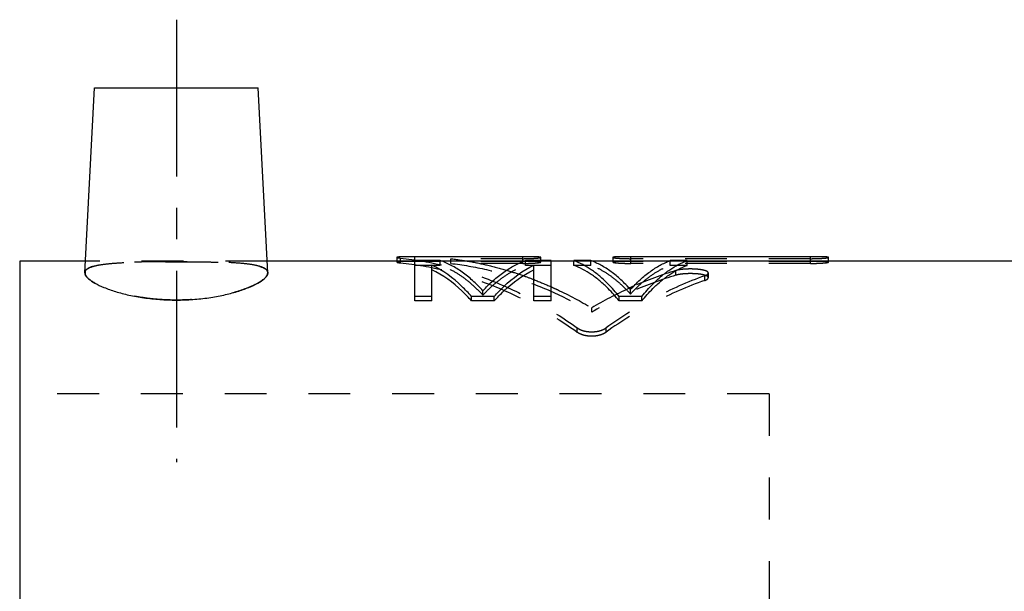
# Model space of a CAD drawing. Header units: millimetres. Extents: x 172 to 299, y 176 to 276.
# Tile 38 of 39: x 177 to 250, y 234 to 276. Entities that reach past the tile are written whole.
import ezdxf

# ---------------------------------------------------------------- set-up
doc = ezdxf.new("R2010")
doc.units = ezdxf.units.MM
doc.header["$LTSCALE"] = 30.734
doc.linetypes.add('CENTER', pattern=[0.6, 0.375, -0.075, 0.075, -0.075])
doc.linetypes.add('HIDDEN', pattern=[0.2, 0.1, -0.1])
doc.layers.get('0').update_dxf_attribs({"linetype": 'CONTINUOUS'})
doc.layers.add('DEFAULT_1', color=7, linetype='CENTER')
doc.layers.add('DEFAULT_2', color=8, linetype='HIDDEN')

msp = doc.modelspace()

# ---------------------------------------------------------------- linework, layer by layer
at = {"color": 7, "linetype": 'CONTINUOUS'}
for p, q in [((182.071, 257.522), (182.783, 271.111)), ((182.784, 271.111), (194.783, 271.111)), ((195.495, 257.522), (194.783, 271.111)), ((177.283, 258.361), (177.283, 175.861)), ((182.115, 258.361), (177.283, 258.361)), ((206.283, 258.361), (195.451, 258.361)), ((204.963, 258.647), (204.963, 258.361)), ((206.283, 255.451), (206.283, 258.699)), ((214.208, 258.699), (206.283, 258.699)), ((208.158, 258.41), (206.283, 258.41)), ((207.533, 255.451), (207.533, 258.087)), ((214.282, 258.361), (208.284, 258.361)), ((214.208, 258.349), (214.208, 258.699)), ((216.283, 258.41), (214.408, 258.41)), ((215.033, 255.451), (215.033, 258.087)), ((215.529, 258.41), (215.529, 258.647)), ((216.283, 255.451), (216.283, 258.41)), ((217.95, 258.361), (216.283, 258.361)), ((217.95, 258.062), (217.95, 258.41)), ((219.2, 258.41), (217.95, 258.41)), ((224.912, 258.361), (219.321, 258.361)), ((220.812, 258.647), (220.812, 258.361)), ((222.132, 258.349), (222.132, 258.699)), ((235.34, 258.699), (222.132, 258.699)), ((226.283, 258.41), (225.033, 258.41)), ((226.283, 258.062), (226.283, 258.41)), ((282.583, 258.361), (226.283, 258.361)), ((235.34, 258.349), (235.34, 258.699)), ((236.661, 258.361), (236.661, 258.647)), ((207.533, 255.777), (206.283, 255.777)), ((207.533, 255.451), (206.283, 255.451)), ((210.45, 255.451), (210.45, 255.777)), ((212.117, 255.777), (210.45, 255.777)), ((212.117, 255.451), (210.45, 255.451)), ((212.117, 255.451), (212.117, 255.777)), ((216.283, 255.777), (215.033, 255.777)), ((216.283, 255.451), (215.033, 255.451)), ((221.283, 255.451), (221.283, 255.777)), ((222.95, 255.777), (221.283, 255.777)), ((222.95, 255.451), (221.283, 255.451)), ((222.95, 255.451), (222.95, 255.777))]:
    msp.add_line(p, q, dxfattribs=at)
for points, knots in [([(206.283, 258.699), (206.195, 258.699), (206.023, 258.699), (205.773, 258.697), (205.576, 258.694), (205.431, 258.691), (205.334, 258.688), (205.248, 258.685), (205.171, 258.681), (205.106, 258.676), (205.053, 258.671), (205.016, 258.666), (204.993, 258.662), (204.981, 258.659), (204.972, 258.656), (204.966, 258.652), (204.963, 258.649), (204.963, 258.647), (204.963, 258.647)], [0, 0, 0, 0, 0.198936, 0.389935, 0.565156, 0.6446, 0.71755, 0.783247, 0.841057, 0.890407, 0.930841, 0.961987, 0.974013, 0.983663, 0.990966, 0.99605, 0.99934, 1, 1, 1, 1]), ([(210.45, 255.777), (210.224, 256.03), (209.364, 256.928), (208.347, 257.692), (207.533, 258.087)], [0, 0, 0, 0, 0.272876, 1, 1, 1, 1]), ([(211.283, 256.201), (211.043, 256.462), (210.556, 256.947), (209.779, 257.573), (208.986, 258.067), (208.434, 258.313), (208.158, 258.41)], [0, 0, 0, 0, 0.275929, 0.532776, 0.773053, 1, 1, 1, 1]), ([(211.283, 256.201), (211.524, 256.462), (212.01, 256.947), (212.787, 257.573), (213.581, 258.067), (214.133, 258.313), (214.408, 258.41)], [0, 0, 0, 0, 0.275929, 0.532776, 0.773053, 1, 1, 1, 1]), ([(212.117, 255.777), (212.342, 256.03), (213.203, 256.928), (214.219, 257.692), (215.033, 258.087)], [0, 0, 0, 0, 0.272876, 1, 1, 1, 1]), ([(215.529, 258.647), (215.528, 258.648), (215.528, 258.65), (215.525, 258.653), (215.521, 258.655), (215.512, 258.659), (215.496, 258.662), (215.473, 258.667), (215.443, 258.671), (215.407, 258.674), (215.365, 258.678), (215.297, 258.682), (215.199, 258.687), (215.066, 258.691), (214.944, 258.694), (214.838, 258.695), (214.724, 258.697), (214.576, 258.698), (214.394, 258.699), (214.27, 258.699), (214.208, 258.699)], [0, 0, 0, 0, 0.002031, 0.004726, 0.0084, 0.01319, 0.026309, 0.044228, 0.066919, 0.094313, 0.126312, 0.162745, 0.248138, 0.348839, 0.462787, 0.524046, 0.587763, 0.720948, 0.858562, 1, 1, 1, 1]), ([(221.283, 255.777), (221.031, 256.092), (220.578, 256.608), (219.884, 257.255), (219.069, 257.882), (218.403, 258.242), (217.95, 258.41)], [0, 0, 0, 0, 0.282138, 0.478237, 0.662287, 1, 1, 1, 1]), ([(221.283, 255.451), (221.031, 255.764), (220.578, 256.276), (219.884, 256.918), (219.068, 257.539), (218.403, 257.896), (217.95, 258.062)], [0, 0, 0, 0, 0.281731, 0.47771, 0.661793, 1, 1, 1, 1]), ([(222.117, 256.281), (221.892, 256.532), (221.438, 256.997), (220.713, 257.599), (219.973, 258.076), (219.457, 258.315), (219.2, 258.41)], [0, 0, 0, 0, 0.277074, 0.534298, 0.774183, 1, 1, 1, 1]), ([(222.132, 258.699), (222.07, 258.699), (221.946, 258.699), (221.764, 258.698), (221.617, 258.697), (221.503, 258.695), (221.397, 258.694), (221.275, 258.691), (221.142, 258.687), (221.044, 258.682), (220.976, 258.678), (220.934, 258.674), (220.897, 258.671), (220.868, 258.667), (220.844, 258.663), (220.827, 258.658), (220.816, 258.654), (220.812, 258.649), (220.812, 258.647)], [0, 0, 0, 0, 0.1414, 0.278876, 0.411764, 0.475345, 0.536524, 0.65053, 0.751413, 0.836935, 0.873414, 0.905461, 0.932909, 0.95566, 0.973641, 0.986821, 0.995318, 1, 1, 1, 1]), ([(222.117, 256.281), (222.341, 256.532), (222.795, 256.997), (223.52, 257.599), (224.26, 258.076), (224.776, 258.315), (225.033, 258.41)], [0, 0, 0, 0, 0.277074, 0.534298, 0.774183, 1, 1, 1, 1]), ([(222.95, 255.777), (223.202, 256.092), (223.655, 256.608), (224.349, 257.255), (225.165, 257.882), (225.83, 258.242), (226.283, 258.41)], [0, 0, 0, 0, 0.282138, 0.478237, 0.662287, 1, 1, 1, 1]), ([(222.95, 255.451), (223.202, 255.764), (223.655, 256.276), (224.35, 256.918), (225.165, 257.539), (225.83, 257.896), (226.283, 258.062)], [0, 0, 0, 0, 0.281731, 0.47771, 0.661793, 1, 1, 1, 1]), ([(236.661, 258.647), (236.661, 258.648), (236.66, 258.65), (236.657, 258.653), (236.653, 258.655), (236.644, 258.659), (236.628, 258.662), (236.605, 258.667), (236.575, 258.671), (236.539, 258.674), (236.497, 258.678), (236.429, 258.682), (236.331, 258.687), (236.198, 258.691), (236.076, 258.694), (235.97, 258.695), (235.856, 258.697), (235.708, 258.698), (235.526, 258.699), (235.402, 258.699), (235.34, 258.699)], [0, 0, 0, 0, 0.002031, 0.004726, 0.0084, 0.01319, 0.026309, 0.044228, 0.066919, 0.094313, 0.126312, 0.162745, 0.248138, 0.348839, 0.462787, 0.524046, 0.587763, 0.720948, 0.858562, 1, 1, 1, 1]), ([(182.077, 257.527), (182.075, 257.476), (182.107, 257.29), (182.377, 257.027), (182.839, 256.718), (183.51, 256.408), (184.349, 256.114), (185.328, 255.86), (186.416, 255.663), (187.579, 255.539), (188.378, 255.51), (188.783, 255.51)], [0, 0, 0, 0, 0.020647, 0.072534, 0.149401, 0.252157, 0.375922, 0.516828, 0.669848, 0.832588, 1, 1, 1, 1]), ([(188.783, 255.51), (189.189, 255.51), (189.988, 255.539), (191.152, 255.664), (192.24, 255.861), (193.219, 256.115), (194.058, 256.409), (194.728, 256.718), (195.19, 257.028), (195.46, 257.29), (195.491, 257.476), (195.49, 257.527)], [0, 0, 0, 0, 0.167557, 0.330465, 0.483496, 0.624349, 0.747972, 0.850672, 0.927518, 0.979403, 1, 1, 1, 1]), ([(210.45, 255.451), (210.224, 255.703), (209.363, 256.594), (208.346, 257.351), (207.533, 257.743)], [0, 0, 0, 0, 0.272573, 1, 1, 1, 1]), ([(212.117, 255.451), (212.342, 255.703), (213.204, 256.594), (214.22, 257.351), (215.033, 257.743)], [0, 0, 0, 0, 0.272573, 1, 1, 1, 1])]:
    msp.add_open_spline(points, degree=3, knots=knots, dxfattribs=at)
at = {"layer": 'DEFAULT_1', "color": 2, "linetype": 'CENTER'}
msp.add_line((188.783, 276.111), (188.783, 243.611), dxfattribs=at)
at = {"layer": 'DEFAULT_2', "color": 8, "linetype": 'HIDDEN'}
for p, q in [((195.451, 258.361), (182.115, 258.361)), ((204.963, 258.361), (204.963, 258.298)), ((205.226, 258.246), (205.226, 258.595)), ((208.284, 258.361), (206.283, 258.361)), ((214.208, 258.349), (206.283, 258.349)), ((208.158, 258.062), (206.283, 258.062)), ((208.158, 258.062), (208.158, 258.41)), ((208.92, 258.204), (208.92, 258.552)), ((214.208, 258.552), (208.92, 258.552)), ((214.208, 258.204), (208.92, 258.204)), ((214.208, 258.204), (214.208, 258.349)), ((216.283, 258.361), (214.282, 258.361)), ((214.408, 258.062), (214.408, 258.41)), ((216.283, 258.062), (214.408, 258.062)), ((215.529, 258.298), (215.529, 258.41)), ((219.321, 258.361), (217.95, 258.361)), ((219.2, 258.062), (217.95, 258.062)), ((219.2, 258.062), (219.2, 258.41)), ((220.812, 258.361), (220.812, 258.298)), ((235.34, 258.552), (222.132, 258.552)), ((222.132, 258.204), (222.132, 258.349)), ((235.34, 258.349), (222.132, 258.349)), ((235.34, 258.204), (222.132, 258.204)), ((226.283, 258.361), (224.912, 258.361)), ((225.033, 258.062), (225.033, 258.41)), ((226.283, 258.062), (225.033, 258.062)), ((235.34, 258.204), (235.34, 258.349)), ((236.661, 258.298), (236.661, 258.361)), ((225.453, 257.338), (225.453, 257.68)), ((227.566, 256.953), (227.566, 257.291)), ((227.83, 257.154), (227.83, 257.493)), ((211.283, 255.872), (211.283, 256.201)), ((222.117, 255.951), (222.117, 256.281)), ((219.266, 254.618), (219.266, 254.936)), ((218.207, 253.162), (218.207, 253.467)), ((220.321, 253.161), (220.321, 253.467)), ((232.283, 248.611), (177.283, 248.611)), ((232.283, 248.611), (232.283, 185.611))]:
    msp.add_line(p, q, dxfattribs=at)
for points, knots in [([(182.077, 257.527), (182.079, 257.567), (182.108, 257.71), (182.38, 257.899), (182.833, 258.044), (183.487, 258.158), (184.313, 258.235), (185.29, 258.285), (186.387, 258.313), (187.564, 258.328), (188.372, 258.33), (188.783, 258.33)], [0, 0, 0, 0, 0.01671, 0.061812, 0.130424, 0.226263, 0.34703, 0.490036, 0.649947, 0.822098, 1, 1, 1, 1]), ([(188.783, 258.33), (188.37, 258.33), (187.558, 258.327), (186.376, 258.313), (185.275, 258.285), (184.295, 258.234), (183.47, 258.156), (182.817, 258.041), (182.367, 257.895), (182.104, 257.702), (182.078, 257.563), (182.077, 257.527)], [0, 0, 0, 0, 0.178827, 0.35171, 0.512157, 0.655499, 0.776338, 0.87192, 0.939982, 0.984606, 1, 1, 1, 1]), ([(188.783, 258.33), (189.194, 258.33), (190.003, 258.328), (191.181, 258.313), (192.277, 258.285), (193.255, 258.235), (194.08, 258.158), (194.735, 258.044), (195.188, 257.899), (195.458, 257.71), (195.488, 257.566), (195.489, 257.527)], [0, 0, 0, 0, 0.178017, 0.350205, 0.510095, 0.653113, 0.773858, 0.869703, 0.938286, 0.983358, 1, 1, 1, 1]), ([(195.49, 257.527), (195.488, 257.564), (195.463, 257.702), (195.199, 257.895), (194.749, 258.041), (194.096, 258.156), (193.27, 258.234), (192.29, 258.285), (191.19, 258.313), (190.008, 258.327), (189.196, 258.33), (188.783, 258.33)], [0, 0, 0, 0, 0.015449, 0.060104, 0.128192, 0.223764, 0.344624, 0.48796, 0.648433, 0.821286, 1, 1, 1, 1]), ([(204.963, 258.647), (204.963, 258.646), (204.964, 258.643), (204.968, 258.64), (204.976, 258.636), (204.987, 258.632), (205.008, 258.626), (205.042, 258.619), (205.117, 258.607), (205.18, 258.6), (205.226, 258.595)], [0, 0, 0, 0, 0.010905, 0.031932, 0.063316, 0.106036, 0.160436, 0.304286, 0.493001, 1, 1, 1, 1]), ([(206.283, 258.349), (206.195, 258.349), (206.023, 258.349), (205.773, 258.347), (205.576, 258.344), (205.431, 258.341), (205.334, 258.338), (205.248, 258.335), (205.171, 258.331), (205.106, 258.327), (205.053, 258.322), (205.016, 258.317), (204.993, 258.312), (204.981, 258.309), (204.972, 258.306), (204.966, 258.303), (204.963, 258.3), (204.963, 258.298), (204.963, 258.298)], [0, 0, 0, 0, 0.19895, 0.389961, 0.565193, 0.644642, 0.717596, 0.783297, 0.841109, 0.89046, 0.930894, 0.962036, 0.974059, 0.983705, 0.991001, 0.996075, 0.999346, 1, 1, 1, 1]), ([(204.963, 258.298), (204.963, 258.297), (204.964, 258.294), (204.968, 258.29), (204.976, 258.286), (204.987, 258.283), (205.008, 258.277), (205.042, 258.27), (205.117, 258.258), (205.18, 258.251), (205.226, 258.246)], [0, 0, 0, 0, 0.010824, 0.031782, 0.063124, 0.105821, 0.160211, 0.304072, 0.492831, 1, 1, 1, 1]), ([(205.226, 258.595), (206.348, 258.483), (208.607, 258.086), (211.921, 257.017), (215.16, 255.483), (217.208, 254.184), (218.207, 253.467)], [0, 0, 0, 0, 0.23995, 0.485643, 0.738608, 1, 1, 1, 1]), ([(205.226, 258.246), (206.348, 258.135), (208.606, 257.744), (211.921, 256.686), (215.159, 255.163), (217.208, 253.873), (218.207, 253.162)], [0, 0, 0, 0, 0.240177, 0.485953, 0.73887, 1, 1, 1, 1]), ([(211.283, 255.872), (211.043, 256.131), (210.556, 256.612), (209.779, 257.233), (208.985, 257.723), (208.434, 257.966), (208.158, 258.062)], [0, 0, 0, 0, 0.275568, 0.532307, 0.772714, 1, 1, 1, 1]), ([(208.92, 258.204), (209.805, 258.1), (211.581, 257.79), (214.204, 257.031), (216.787, 255.98), (218.448, 255.101), (219.266, 254.618)], [0, 0, 0, 0, 0.242521, 0.489385, 0.741613, 1, 1, 1, 1]), ([(210.22, 258.362), (210.667, 258.284), (211.604, 258.093), (212.527, 257.848), (213.008, 257.705)], [0, 0, 0, 0, 0.475249, 1, 1, 1, 1]), ([(211.283, 255.872), (211.524, 256.131), (212.011, 256.612), (212.788, 257.233), (213.581, 257.723), (214.133, 257.966), (214.408, 258.062)], [0, 0, 0, 0, 0.275568, 0.532307, 0.772714, 1, 1, 1, 1]), ([(214.208, 258.552), (214.27, 258.552), (214.394, 258.553), (214.576, 258.556), (214.724, 258.561), (214.838, 258.566), (214.943, 258.571), (215.065, 258.578), (215.198, 258.589), (215.311, 258.6), (215.391, 258.61), (215.443, 258.618), (215.473, 258.624), (215.496, 258.629), (215.513, 258.635), (215.524, 258.64), (215.529, 258.645), (215.529, 258.647), (215.529, 258.647)], [0, 0, 0, 0, 0.141155, 0.278384, 0.411039, 0.474518, 0.535609, 0.649487, 0.750322, 0.83589, 0.904562, 0.932126, 0.955015, 0.973159, 0.986519, 0.995199, 0.999972, 1, 1, 1, 1]), ([(215.529, 258.298), (215.528, 258.298), (215.528, 258.301), (215.525, 258.303), (215.521, 258.305), (215.512, 258.309), (215.496, 258.313), (215.473, 258.317), (215.443, 258.321), (215.407, 258.325), (215.365, 258.328), (215.297, 258.332), (215.199, 258.337), (215.066, 258.341), (214.944, 258.344), (214.838, 258.345), (214.724, 258.347), (214.576, 258.348), (214.394, 258.349), (214.27, 258.349), (214.208, 258.349)], [0, 0, 0, 0, 0.002015, 0.004699, 0.008365, 0.01315, 0.026262, 0.044177, 0.066866, 0.09426, 0.126259, 0.162693, 0.24809, 0.348796, 0.462752, 0.524015, 0.587736, 0.72093, 0.858552, 1, 1, 1, 1]), ([(214.208, 258.204), (214.27, 258.204), (214.394, 258.204), (214.576, 258.208), (214.724, 258.212), (214.838, 258.217), (214.943, 258.222), (215.065, 258.23), (215.198, 258.24), (215.311, 258.251), (215.391, 258.261), (215.443, 258.269), (215.473, 258.275), (215.496, 258.28), (215.513, 258.286), (215.524, 258.29), (215.529, 258.296), (215.529, 258.298), (215.529, 258.298)], [0, 0, 0, 0, 0.141171, 0.278413, 0.411082, 0.474567, 0.535664, 0.64955, 0.750391, 0.835961, 0.904631, 0.932191, 0.955077, 0.973213, 0.986564, 0.995228, 0.999972, 1, 1, 1, 1]), ([(222.117, 255.951), (221.892, 256.2), (221.438, 256.662), (220.713, 257.259), (219.972, 257.732), (219.457, 257.968), (219.2, 258.062)], [0, 0, 0, 0, 0.276712, 0.533825, 0.773841, 1, 1, 1, 1]), ([(220.812, 258.647), (220.812, 258.645), (220.816, 258.64), (220.827, 258.635), (220.844, 258.63), (220.867, 258.624), (220.897, 258.618), (220.949, 258.61), (221.029, 258.6), (221.141, 258.589), (221.274, 258.578), (221.396, 258.571), (221.501, 258.566), (221.616, 258.561), (221.764, 258.556), (221.946, 258.553), (222.07, 258.552), (222.132, 258.552)], [0, 0, 0, 0, 0.004714, 0.013341, 0.026644, 0.044728, 0.067562, 0.095076, 0.163665, 0.249118, 0.349788, 0.463621, 0.524795, 0.588412, 0.72137, 0.858763, 1, 1, 1, 1]), ([(222.132, 258.349), (222.07, 258.349), (221.946, 258.349), (221.764, 258.348), (221.617, 258.347), (221.503, 258.345), (221.397, 258.344), (221.275, 258.341), (221.142, 258.337), (221.044, 258.332), (220.976, 258.328), (220.934, 258.325), (220.897, 258.321), (220.868, 258.317), (220.844, 258.313), (220.827, 258.308), (220.816, 258.305), (220.812, 258.299), (220.812, 258.298)], [0, 0, 0, 0, 0.14141, 0.278894, 0.411791, 0.475376, 0.536559, 0.650572, 0.751461, 0.836987, 0.873467, 0.905514, 0.932962, 0.95571, 0.973688, 0.986861, 0.995345, 1, 1, 1, 1]), ([(220.812, 258.298), (220.812, 258.296), (220.816, 258.29), (220.827, 258.286), (220.844, 258.28), (220.867, 258.275), (220.897, 258.269), (220.949, 258.261), (221.029, 258.251), (221.141, 258.24), (221.274, 258.23), (221.396, 258.222), (221.501, 258.217), (221.616, 258.212), (221.764, 258.208), (221.946, 258.204), (222.07, 258.204), (222.132, 258.204)], [0, 0, 0, 0, 0.004686, 0.013297, 0.026589, 0.044667, 0.067496, 0.095007, 0.163594, 0.249049, 0.349724, 0.463566, 0.524746, 0.588368, 0.721341, 0.858748, 1, 1, 1, 1]), ([(222.117, 255.951), (222.341, 256.2), (222.795, 256.662), (223.521, 257.259), (224.261, 257.732), (224.776, 257.968), (225.033, 258.062)], [0, 0, 0, 0, 0.276712, 0.533826, 0.773841, 1, 1, 1, 1]), ([(235.34, 258.552), (235.402, 258.552), (235.526, 258.553), (235.708, 258.556), (235.856, 258.561), (235.97, 258.566), (236.075, 258.571), (236.197, 258.578), (236.33, 258.589), (236.443, 258.6), (236.523, 258.61), (236.575, 258.618), (236.605, 258.624), (236.628, 258.629), (236.645, 258.635), (236.656, 258.64), (236.661, 258.645), (236.661, 258.647), (236.661, 258.647)], [0, 0, 0, 0, 0.141155, 0.278384, 0.411039, 0.474518, 0.535609, 0.649487, 0.750322, 0.83589, 0.904562, 0.932126, 0.955015, 0.973159, 0.986519, 0.995199, 0.999972, 1, 1, 1, 1]), ([(236.661, 258.298), (236.661, 258.298), (236.66, 258.301), (236.657, 258.303), (236.653, 258.305), (236.644, 258.309), (236.628, 258.313), (236.605, 258.317), (236.575, 258.321), (236.539, 258.325), (236.497, 258.328), (236.429, 258.332), (236.331, 258.337), (236.198, 258.341), (236.076, 258.344), (235.97, 258.345), (235.856, 258.347), (235.708, 258.348), (235.526, 258.349), (235.402, 258.349), (235.34, 258.349)], [0, 0, 0, 0, 0.002015, 0.004699, 0.008365, 0.01315, 0.026262, 0.044177, 0.066866, 0.09426, 0.126259, 0.162693, 0.24809, 0.348796, 0.462752, 0.524015, 0.587736, 0.72093, 0.858552, 1, 1, 1, 1]), ([(235.34, 258.204), (235.402, 258.204), (235.526, 258.204), (235.708, 258.208), (235.856, 258.212), (235.97, 258.217), (236.075, 258.222), (236.197, 258.23), (236.33, 258.24), (236.443, 258.251), (236.523, 258.261), (236.575, 258.269), (236.605, 258.275), (236.628, 258.28), (236.645, 258.286), (236.656, 258.29), (236.661, 258.296), (236.661, 258.298), (236.661, 258.298)], [0, 0, 0, 0, 0.141171, 0.278413, 0.411082, 0.474567, 0.535664, 0.64955, 0.750391, 0.835961, 0.904631, 0.932191, 0.955077, 0.973213, 0.986564, 0.995228, 0.999972, 1, 1, 1, 1]), ([(188.783, 255.51), (188.385, 255.51), (187.592, 255.538), (186.431, 255.661), (185.333, 255.859), (184.339, 256.117), (183.489, 256.416), (182.816, 256.731), (182.36, 257.041), (182.101, 257.303), (182.075, 257.48), (182.077, 257.527)], [0, 0, 0, 0, 0.164694, 0.327506, 0.482215, 0.625504, 0.751239, 0.854655, 0.930581, 0.981087, 1, 1, 1, 1]), ([(195.489, 257.527), (195.491, 257.48), (195.466, 257.302), (195.207, 257.04), (194.75, 256.731), (194.077, 256.416), (193.228, 256.117), (192.234, 255.859), (191.136, 255.661), (189.975, 255.538), (189.182, 255.51), (188.783, 255.51)], [0, 0, 0, 0, 0.01898, 0.069484, 0.145359, 0.248696, 0.374459, 0.517743, 0.672457, 0.835213, 1, 1, 1, 1]), ([(213.008, 257.705), (213.398, 257.589), (214.078, 257.369), (214.748, 257.121), (215.035, 257.01)], [0, 0, 0, 0, 0.569725, 1, 1, 1, 1]), ([(225.453, 257.338), (224.387, 257.021), (222.264, 256.235), (220.252, 255.199), (219.266, 254.618)], [0, 0, 0, 0, 0.49294, 1, 1, 1, 1]), ([(227.566, 257.291), (226.299, 256.843), (223.786, 255.73), (221.454, 254.278), (220.321, 253.467)], [0, 0, 0, 0, 0.490885, 1, 1, 1, 1]), ([(227.83, 257.493), (227.83, 257.494), (227.83, 257.501), (227.826, 257.527), (227.798, 257.569), (227.741, 257.61), (227.661, 257.649), (227.558, 257.684), (227.435, 257.715), (227.293, 257.741), (227.075, 257.771), (226.78, 257.793), (226.415, 257.798), (226.111, 257.785), (225.879, 257.762), (225.723, 257.74), (225.581, 257.714), (225.494, 257.692), (225.453, 257.68)], [0, 0, 0, 0, 0.000204, 0.009657, 0.030962, 0.058774, 0.094565, 0.138555, 0.19032, 0.249123, 0.313928, 0.456691, 0.607973, 0.756287, 0.82582, 0.890393, 0.94848, 1, 1, 1, 1]), ([(227.83, 257.154), (227.83, 257.154), (227.83, 257.162), (227.826, 257.187), (227.798, 257.228), (227.741, 257.27), (227.661, 257.308), (227.558, 257.342), (227.435, 257.373), (227.293, 257.399), (227.075, 257.429), (226.78, 257.451), (226.415, 257.456), (226.111, 257.442), (225.879, 257.42), (225.723, 257.399), (225.581, 257.372), (225.494, 257.351), (225.453, 257.338)], [0, 0, 0, 0, 0.000203, 0.009582, 0.030768, 0.058504, 0.094253, 0.138227, 0.189992, 0.248809, 0.313637, 0.456468, 0.60783, 0.756218, 0.825783, 0.89038, 0.948479, 1, 1, 1, 1]), ([(227.566, 257.291), (227.601, 257.304), (227.663, 257.328), (227.743, 257.372), (227.792, 257.412), (227.817, 257.446), (227.828, 257.469), (227.83, 257.486), (227.83, 257.493)], [0, 0, 0, 0, 0.317629, 0.575161, 0.777871, 0.860661, 0.933865, 1, 1, 1, 1]), ([(227.566, 256.953), (226.3, 256.509), (223.788, 255.406), (221.455, 253.966), (220.321, 253.161)], [0, 0, 0, 0, 0.491128, 1, 1, 1, 1]), ([(227.566, 256.953), (227.601, 256.965), (227.663, 256.99), (227.743, 257.033), (227.792, 257.073), (227.817, 257.106), (227.828, 257.13), (227.83, 257.146), (227.83, 257.154)], [0, 0, 0, 0, 0.318253, 0.576075, 0.778697, 0.861288, 0.934202, 1, 1, 1, 1]), ([(216.285, 256.487), (216.44, 256.418), (217.458, 255.951), (218.449, 255.423), (219.266, 254.936)], [0, 0, 0, 0, 0.150771, 1, 1, 1, 1]), ([(218.207, 253.467), (218.246, 253.44), (218.329, 253.388), (218.466, 253.323), (218.614, 253.27), (218.771, 253.229), (218.933, 253.2), (219.153, 253.177), (219.376, 253.177), (219.596, 253.2), (219.758, 253.229), (219.915, 253.271), (220.063, 253.324), (220.199, 253.388), (220.282, 253.439), (220.321, 253.467)], [0, 0, 0, 0, 0.064585, 0.132428, 0.203528, 0.276731, 0.350618, 0.425216, 0.575285, 0.650076, 0.724162, 0.797514, 0.868564, 0.936009, 1, 1, 1, 1]), ([(218.207, 253.162), (218.246, 253.134), (218.329, 253.083), (218.466, 253.019), (218.614, 252.966), (218.771, 252.925), (218.933, 252.896), (219.153, 252.873), (219.376, 252.873), (219.596, 252.896), (219.758, 252.925), (219.915, 252.966), (220.063, 253.019), (220.199, 253.083), (220.282, 253.133), (220.321, 253.161)], [0, 0, 0, 0, 0.064484, 0.132275, 0.203362, 0.276582, 0.350507, 0.425157, 0.575343, 0.650186, 0.72431, 0.797678, 0.868716, 0.936109, 1, 1, 1, 1])]:
    msp.add_open_spline(points, degree=3, knots=knots, dxfattribs=at)
for points in [[(208.92, 258.552), (209.355, 258.501), (209.788, 258.438), (210.22, 258.362)], [(225.453, 257.68), (224.394, 257.362), (223.355, 256.975), (222.343, 256.527)], [(215.035, 257.01), (215.456, 256.846), (215.873, 256.672), (216.285, 256.487)], [(221.96, 256.354), (221.038, 255.929), (220.138, 255.454), (219.266, 254.936)], [(222.022, 256.382), (222.001, 256.373), (221.981, 256.363), (221.96, 256.354)], [(222.063, 256.401), (222.049, 256.395), (222.036, 256.389), (222.022, 256.382)], [(222.343, 256.527), (222.25, 256.486), (222.156, 256.444), (222.063, 256.401)]]:
    msp.add_open_spline(points, degree=3, dxfattribs=at)

doc.saveas('drawing.dxf')
